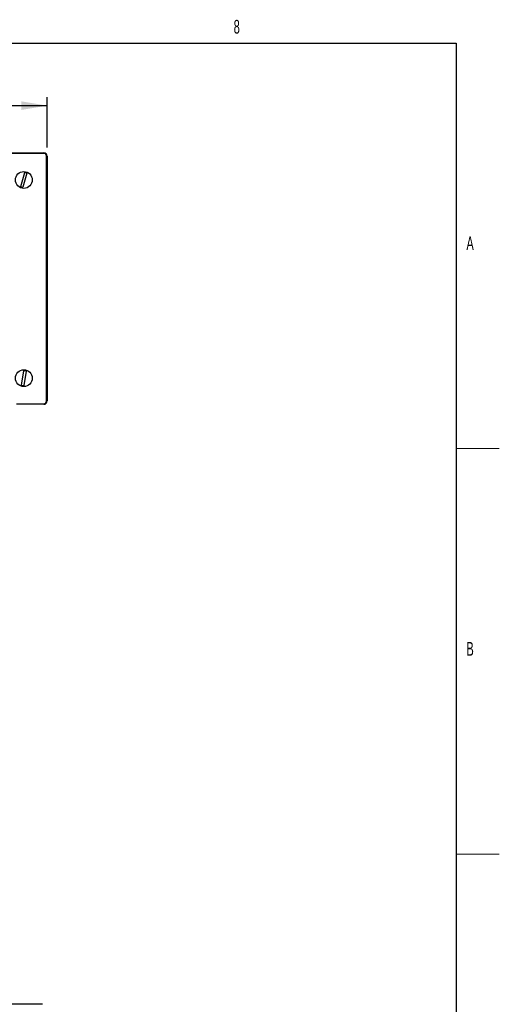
# Model space of a CAD drawing. Header units: millimetres. Extents: x 1 to 419, y 2 to 295.
# Tile 59 of 59: x 363 to 418, y 178 to 292. Entities that reach past the tile are written whole.
import ezdxf

# ---------------------------------------------------------------- set-up
doc = ezdxf.new("R2010")
doc.units = ezdxf.units.MM
doc.layers.add('FORMAT', color=7, linetype='Continuous')
doc.styles.add('SLDTEXTSTYLE0', font='TXT', dxfattribs={"width": 0.605})
doc.dimstyles.new('SLDDIMSTYLE1', dxfattribs={"dimtxt": 2.5, "dimasz": 3, "dimexe": 0, "dimexo": 0.0625, "dimtad": 1, "dimlfac": 5, "dimrnd": 1e-09, "dimzin": 12, "dimdsep": 46, "dimtxsty": 'SLDTEXTSTYLE0', "dimsah": 1, "dimcen": 0.09, "dimadec": 0, "dimazin": 3, "dimtfac": 1, "dimtofl": 0, "dimtmove": 0, "dimatfit": 3, "dimfxl": 1, "dimfrac": 2, "dimtolj": 1, "dimtzin": 12, "dimarcsym": 0})

# ---------------------------------------------------------------- blocks, each defined once
blk = doc.blocks.new('_D_7')
at = {"layer": 'FORMAT', "color": 7}
for p, q in [((294.69, 277.37), (294.69, 283.24)), ((366.09, 277.37), (366.09, 283.24)), ((294.69, 282.24), (366.09, 282.24))]:
    blk.add_line(p, q, dxfattribs=at)
for points in [[(294.69, 282.24), (297.69, 281.74), (297.69, 282.74)], [(366.09, 282.24), (363.09, 282.74), (363.09, 281.74)]]:
    blk.add_solid(points, dxfattribs=at)
at = {"layer": 'FORMAT', "color": 7, "char_height": 2.5, "attachment_point": 1, "style": 'SLDTEXTSTYLE0'}
for s, insert in [('357', (318.85, 285.46)), ('mm (14 in)', (325.51, 285.46))]:
    blk.add_mtext(s, dxfattribs=dict(at, insert=insert))

msp = doc.modelspace()

# ---------------------------------------------------------------- linework, layer by layer
at = {"color": 7, "linetype": 'Continuous', "lineweight": 25}
for p, q in [((6.5, 289.5), (413.5, 289.5)), ((413.5, 289.5), (413.5, 7.5)), ((360.9338, 276.7692), (365.6938, 276.7692)), ((365.6938, 276.7092), (360.9338, 276.7092)), ((366.0338, 248.0292), (366.0338, 276.3692)), ((366.0938, 276.3692), (366.0938, 248.0292)), ((363.0304, 272.8569), (363.5078, 274.475)), ((363.7572, 274.4014), (363.2798, 272.7833)), ((363.1317, 249.8369), (363.3992, 251.5026)), ((363.6559, 251.4614), (363.3884, 249.7957)), ((362.5494, 247.6892), (365.6938, 247.6892)), ((365.6938, 247.6292), (362.5494, 247.6292)), ((365.5588, 178.087), (295.2288, 178.087))]:
    msp.add_line(p, q, dxfattribs=at)
at = {"color": 8, "linetype": 'Continuous', "lineweight": 18}
for p, q in [((365.6938, 276.7092), (365.6938, 276.7692)), ((366.0338, 276.3692), (366.0938, 276.3692)), ((365.6938, 247.6892), (365.6938, 247.6292)), ((366.0338, 248.0292), (366.0938, 248.0292))]:
    msp.add_line(p, q, dxfattribs=at)
at = {"color": 7, "linetype": 'Continuous', "lineweight": 18}
for p, q in [((413.5, 242.5), (418.5, 242.5)), ((413.5, 195.5), (418.5, 195.5))]:
    msp.add_line(p, q, dxfattribs=at)
at = {"color": 7, "linetype": 'Continuous', "lineweight": 25}
for centre in [(363.3938, 273.6292), (363.3938, 250.6492)]:
    msp.add_circle(centre, 0.975, dxfattribs=at)
for centre, radius, start, end in [((365.6938, 276.3692), 0.4, 0, 90), ((365.6938, 276.3692), 0.34, 0, 90), ((363.3938, 273.6292), 0.8535, 64.800582, 82.322703), ((363.3938, 273.6292), 0.8535, 244.800582, 262.322703), ((363.3938, 250.6492), 0.8535, 72.116037, 89.638158), ((363.3938, 250.6492), 0.8535, 252.116037, 269.638158), ((365.6938, 248.0292), 0.34, 270, 0), ((365.6938, 248.0292), 0.4, 270, 0)]:
    msp.add_arc(centre, radius, start, end, dxfattribs=at)

# ---------------------------------------------------------------- texts
at = {"color": 7, "linetype": 'Continuous', "lineweight": 0, "char_height": 1.5875, "attachment_point": 2, "style": 'SLDTEXTSTYLE0'}
for s, insert in [('8', (388.0698, 292.1781)), ('A', (415.1138, 267.0781)), ('B', (415.1138, 220.0781))]:
    msp.add_mtext(s, dxfattribs=dict(at, insert=insert))

# ---------------------------------------------------------------- dimensions: what is measured, and where the dimension line sits
at = {"layer": 'FORMAT', "color": 7}
dim = msp.add_linear_dim(base=(366.0938, 282.2389), p1=(294.6938, 276.3692), p2=(366.0938, 276.3692), text='<> mm (14 in)', dimstyle='SLDDIMSTYLE1', dxfattribs=at)
dim.commit()
dim.dimension.update_dxf_attribs({"geometry": '_D_7', "text_midpoint": (330.3938, 282.2389), "dimtype": 160})

doc.saveas('drawing.dxf')
